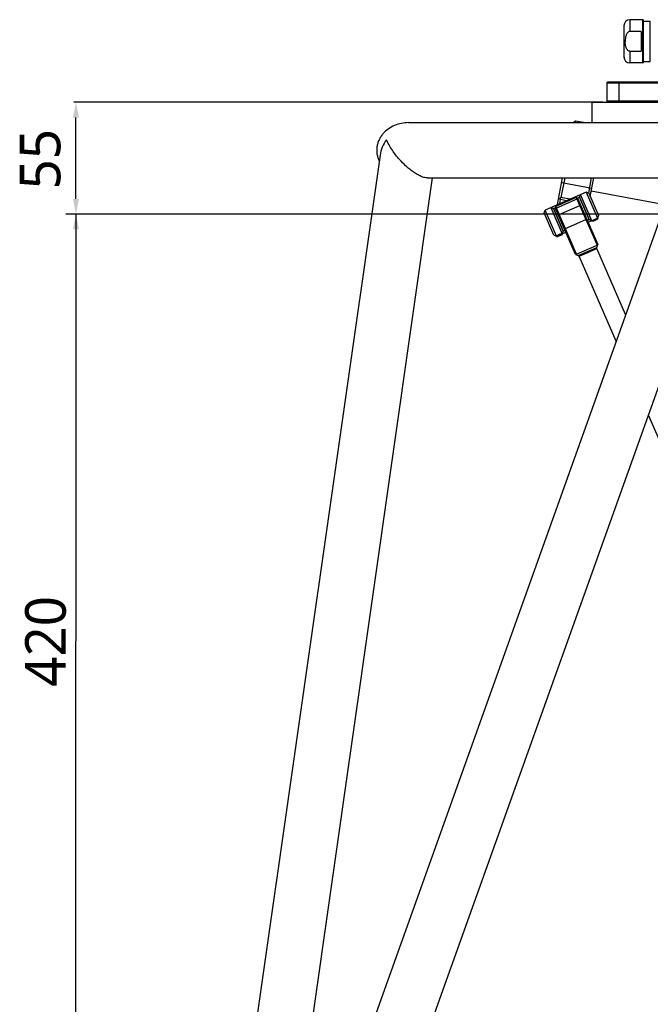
# Model space of a CAD drawing. Header units: millimetres. Extents: x 0 to 2550, y 0 to 1188.
# Tile 181 of 221: x 1290 to 1414, y 407 to 601. Entities that reach past the tile are written whole.
import ezdxf

# ---------------------------------------------------------------- set-up
doc = ezdxf.new("R2010")
doc.units = ezdxf.units.MM
doc.header["$LTSCALE"] = 46.255
doc.layers.get('0').update_dxf_attribs({"linetype": 'CONTINUOUS'})
for name, color, linetype in [('1613603_PBL7', 7, 'CONTINUOUS'), ('DR1SM11P1002_PBL29', 7, 'CONTINUOUS'), ('DR1SM11P1003_PBL5', 7, 'CONTINUOUS'), ('M2000103_PBL14', 7, 'CONTINUOUS'), ('M2200202_PBL9', 7, 'CONTINUOUS'), ('M2200301_PBL103', 7, 'CONTINUOUS'), ('M2300101_PBL18', 7, 'CONTINUOUS'), ('M2300202_PBL16', 7, 'CONTINUOUS'), ('M2300301_PBL23', 7, 'CONTINUOUS'), ('P9190001_MAGNET_PBL3', 7, 'CONTINUOUS'), ('SSHH-ST-M3-5_203_PBL21', 7, 'CONTINUOUS'), ('SSHH-ST-M3-5_203_PBL22', 7, 'CONTINUOUS'), ('WFM_0608_06_2_PBL19', 7, 'CONTINUOUS'), ('WFM_0608_06_2_PBL20', 7, 'CONTINUOUS')]:
    doc.layers.add(name, color=color, linetype=linetype)
doc.styles.get("Standard").update_dxf_attribs({"font": 'malgun.ttf'})

# ---------------------------------------------------------------- blocks, each defined once
blk = doc.blocks.new('DDDD')
at = {"color": 134}
for p, q in [((2029.82, 3147.14), (1633.72, 3147.14)), ((1638.72, 3147.14), (1638.72, 2937.14)), ((1638.72, 2727.14), (1638.72, 2937.14))]:
    blk.add_line(p, q, dxfattribs=at)
at = {"color": 134, "linetype": 'ByBlock'}
for points in [[(1638.72, 3202.14), (1637.22, 3194.64), (1640.22, 3194.64)], [(1638.72, 3147.14), (1640.22, 3154.64), (1637.22, 3154.64)], [(1638.72, 3147.14), (1637.22, 3139.64), (1640.22, 3139.64)]]:
    blk.add_solid(points, dxfattribs=at)
at = {"layer": '1613603_PBL7', "color": 7}
for p, q in [((1908.17, 3239.78), (1908.17, 3224.48)), ((1917.52, 3242.78), (1911.17, 3242.78)), ((1917.62, 3242.68), (1917.62, 3221.58)), ((1917.72, 3241.98), (1921.07, 3241.98)), ((1916.67, 3236.94), (1911.17, 3236.94)), ((1916.67, 3236.94), (1916.67, 3227.31)), ((1908.81, 3232.13), (1908.81, 3232.08)), ((1911.17, 3227.31), (1916.67, 3227.31)), ((1917.52, 3221.48), (1911.17, 3221.48)), ((1917.72, 3222.28), (1921.07, 3222.28))]:
    blk.add_line(p, q, dxfattribs=at)
at = {"layer": '1613603_PBL7', "color": 2}
for p, q in [((1911.17, 3242.78), (1911.17, 3236.94)), ((1917.52, 3221.48), (1917.52, 3242.78)), ((1917.72, 3241.98), (1917.72, 3222.28)), ((1921.07, 3222.28), (1921.07, 3241.98)), ((1911.17, 3227.31), (1911.17, 3221.48))]:
    blk.add_line(p, q, dxfattribs=at)
at = {"layer": '1613603_PBL7', "color": 7}
for centre, radius, start, end in [((1911.17, 3239.78), 3, 90, 180), ((1917.52, 3242.68), 0.1, 0, 90), ((1917.72, 3242.08), 0.1, 180, 270), ((1921.07, 3242.08), 0.1, 270, 0), ((1911.17, 3224.48), 3, 180, 270), ((1917.52, 3221.58), 0.1, 270, 0), ((1917.72, 3222.18), 0.1, 90, 180), ((1921.07, 3222.18), 0.1, 0, 90)]:
    blk.add_arc(centre, radius, start, end, dxfattribs=at)
for points, knots in [([(1911.17, 3236.94), (1910.93, 3236.94), (1910.44, 3236.8), (1909.88, 3236.31), (1909.48, 3235.69), (1909.11, 3234.79), (1908.86, 3233.59), (1908.81, 3232.61), (1908.81, 3232.13)], [0, 0, 0, 0, 0.124089, 0.248829, 0.373933, 0.499176, 0.749487, 1, 1, 1, 1]), ([(1911.17, 3227.31), (1910.93, 3227.31), (1910.44, 3227.45), (1909.89, 3227.93), (1909.49, 3228.54), (1909.12, 3229.44), (1908.87, 3230.63), (1908.81, 3231.6), (1908.81, 3232.08)], [0, 0, 0, 0, 0.124109, 0.248853, 0.373958, 0.499198, 0.749498, 1, 1, 1, 1])]:
    blk.add_open_spline(points, degree=3, knots=knots, dxfattribs=at)
at = {"layer": 'DR1SM11P1002_PBL29', "color": 7}
for p, q in [((1892.51, 3192.14), (1892.51, 3202.14)), ((1892.51, 3202.14), (2062.41, 3202.14)), ((1892.51, 3192.14), (2056.24, 3192.14))]:
    blk.add_line(p, q, dxfattribs=at)
at = {"layer": 'DR1SM11P1003_PBL5', "color": 7}
for p, q in [((1802.32, 3192.14), (1892.51, 3192.14)), ((1937.38, 3177.16), (1700.57, 2514.08)), ((1788.25, 3176.21), (1688.86, 2480.46)), ((1721.62, 2492.14), (1961.95, 3165.06)), ((1734.84, 2610.04), (1814.11, 3164.94)), ((1811.54, 3164.94), (1933.02, 3164.94))]:
    blk.add_line(p, q, dxfattribs=at)
for points, knots in [([(1802.32, 3192.14), (1801.13, 3192.14), (1798.76, 3191.91), (1795.34, 3190.86), (1792.21, 3189.12), (1790, 3187.1), (1788.58, 3185.2), (1787.71, 3183.64), (1787.08, 3181.97), (1786.69, 3180.23), (1786.57, 3178.45), (1786.72, 3176.67), (1787.13, 3174.93), (1787.57, 3173.83), (1787.83, 3173.29)], [0, 0, 0, 0, 0.124974, 0.249931, 0.374855, 0.499725, 0.562269, 0.624808, 0.687343, 0.749874, 0.812403, 0.874933, 0.937465, 1, 1, 1, 1]), ([(1791.42, 3183.69), (1790.6, 3182.56), (1789.22, 3180.18), (1788.44, 3177.53), (1788.25, 3176.21)], [0, 0, 0, 0, 0.511663, 1, 1, 1, 1]), ([(1794.32, 3178.54), (1793.73, 3179.4), (1792.69, 3181.08), (1791.79, 3182.84), (1791.42, 3183.69)], [0, 0, 0, 0, 0.528695, 1, 1, 1, 1]), ([(1797.84, 3174.01), (1797.18, 3174.76), (1795.96, 3176.23), (1794.83, 3177.78), (1794.32, 3178.54)], [0, 0, 0, 0, 0.521221, 1, 1, 1, 1]), ([(1811.54, 3164.94), (1811.07, 3164.94), (1810.32, 3165.05), (1809.28, 3165.35), (1808.03, 3165.82), (1806.4, 3166.66), (1804.46, 3167.93), (1802.59, 3169.37), (1800.34, 3171.35), (1798.8, 3172.94), (1797.84, 3174.01)], [0, 0, 0, 0, 0.084221, 0.13537, 0.192623, 0.322274, 0.463239, 0.605494, 0.743498, 1, 1, 1, 1])]:
    blk.add_open_spline(points, degree=3, knots=knots, dxfattribs=at)
at = {"layer": 'M2000103_PBL14', "color": 7}
for p, q in [((1900.27, 3212.14), (1899.77, 3211.64)), ((1899.77, 3211.64), (1899.77, 3202.64)), ((1899.77, 3211.64), (1933.11, 3211.64)), ((1900.27, 3212.14), (1933.11, 3212.14)), ((1900.27, 3202.14), (1899.77, 3202.64)), ((1933.11, 3202.64), (1899.77, 3202.64))]:
    blk.add_line(p, q, dxfattribs=at)
at = {"layer": 'M2000103_PBL14', "color": 2}
for p, q in [((1905.99, 3212.14), (1905.63, 3211.64)), ((1905.63, 3211.64), (1905.63, 3202.64)), ((1905.99, 3202.14), (1905.63, 3202.64))]:
    blk.add_line(p, q, dxfattribs=at)
at = {"layer": 'M2200202_PBL9', "color": 7}
for p, q in [((1883.26, 3192.26), (1883.24, 3192.14)), ((1883.26, 3192.26), (1884.43, 3193.05)), ((1884.43, 3193.05), (1884.25, 3192.14)), ((1884.43, 3193.05), (1889.23, 3192.14)), ((1875.58, 3151.83), (1878.07, 3164.94)), ((1879.08, 3164.94), (1877.25, 3155.28)), ((1890.89, 3157.44), (1892.32, 3164.94)), ((1891.61, 3155.85), (1893.34, 3164.94)), ((1876.69, 3152.32), (1877.06, 3154.31)), ((1876.72, 3154.89), (1877.06, 3154.31)), ((1879.97, 3153.75), (1877.06, 3154.31)), ((1881.59, 3154.46), (1877.25, 3155.28))]:
    blk.add_line(p, q, dxfattribs=at)
at = {"layer": 'M2200202_PBL9', "color": 2}
blk.add_line((1877.66, 3162.78), (1892.39, 3159.98), dxfattribs=at)
at = {"layer": 'M2200202_PBL9', "color": 7}
for centre, radius, start, end in [((1863.6, 3175.39), 24.34, 300.8488, 302.6089), ((1864.77, 3171.5), 20.46, 305.7225, 307.579)]:
    blk.add_arc(centre, radius, start, end, dxfattribs=at)
at = {"layer": 'M2200301_PBL103', "color": 7}
blk.add_line((1928.27, 3151.64), (1892.11, 3158.51), dxfattribs=at)
at = {"layer": 'M2300101_PBL18', "color": 7}
for p, q in [((1889.6, 3157.96), (1869.44, 3149.16)), ((1889.6, 3157.96), (1895.2, 3145.12)), ((1890.92, 3157.44), (1889.6, 3157.96)), ((1890.92, 3157.44), (1895.72, 3146.44)), ((1886.33, 3155.44), (1886.85, 3156.76)), ((1891.13, 3144.44), (1886.33, 3155.44)), ((1892.45, 3143.92), (1886.85, 3156.76)), ((1868.92, 3147.84), (1869.44, 3149.16)), ((1873.72, 3136.84), (1868.92, 3147.84)), ((1875.04, 3136.32), (1869.44, 3149.16)), ((1872.19, 3150.36), (1877.79, 3137.52)), ((1873.5, 3149.84), (1872.19, 3150.36)), ((1873.5, 3149.84), (1878.3, 3138.84)), ((1890.62, 3143.12), (1895.2, 3145.12)), ((1891.13, 3144.44), (1892.45, 3143.92)), ((1895.72, 3146.44), (1895.2, 3145.12)), ((1878.3, 3138.84), (1877.79, 3137.52)), ((1877.79, 3137.52), (1879.62, 3138.32)), ((1873.72, 3136.84), (1875.04, 3136.32))]:
    blk.add_line(p, q, dxfattribs=at)
at = {"layer": 'M2300101_PBL18', "color": 2}
for p, q in [((1877.89, 3152.3), (1877.69, 3152.76)), ((1881.55, 3153.9), (1881.35, 3154.36))]:
    blk.add_line(p, q, dxfattribs=at)
at = {"layer": 'M2300101_PBL18', "color": 134}
blk.add_open_spline([(1877.79, 3137.52), (1877.79, 3137.52), (1877.76, 3137.52), (1877.63, 3137.49), (1877.43, 3137.44), (1877.17, 3137.37), (1876.86, 3137.28), (1876.52, 3137.15), (1876.19, 3137), (1875.86, 3136.84), (1875.58, 3136.68), (1875.35, 3136.54), (1875.17, 3136.42), (1875.06, 3136.34), (1875.04, 3136.32), (1875.04, 3136.32)], degree=3, dxfattribs=at)
at = {"layer": 'M2300202_PBL16', "color": 7}
for p, q in [((1884.76, 3155.3), (1874.68, 3150.9)), ((1884.76, 3155.3), (1894.96, 3131.93)), ((1885.42, 3155.04), (1884.76, 3155.3)), ((1885.42, 3155.04), (1895.42, 3132.13)), ((1874.42, 3150.24), (1874.68, 3150.9)), ((1884.42, 3127.33), (1874.42, 3150.24)), ((1884.88, 3127.53), (1874.68, 3150.9)), ((1876.39, 3146.97), (1886.47, 3151.37)), ((1886.47, 3151.37), (1887.08, 3151.23)), ((1876.39, 3146.97), (1876.08, 3146.43)), ((1879.39, 3140.09), (1889.47, 3144.49)), ((1889.47, 3144.49), (1889.99, 3144.57)), ((1879.39, 3140.09), (1878.99, 3139.77)), ((1884.88, 3127.53), (1894.96, 3131.93)), ((1885.74, 3126.81), (1894.9, 3130.81)), ((1894.9, 3130.81), (1895.42, 3132.13)), ((1894.96, 3131.93), (1895.29, 3131.8)), ((1884.42, 3127.33), (1885.74, 3126.81)), ((1884.75, 3127.2), (1884.88, 3127.53))]:
    blk.add_line(p, q, dxfattribs=at)
at = {"layer": 'M2300202_PBL16', "color": 2}
for p, q in [((1885.11, 3154.5), (1875.03, 3150.1)), ((1885.74, 3154.3), (1885.11, 3154.5)), ((1874.74, 3149.5), (1875.03, 3150.1))]:
    blk.add_line(p, q, dxfattribs=at)
at = {"layer": 'M2300301_PBL23', "color": 7}
for p, q in [((1886.15, 3126.45), (1890.52, 3128.35)), ((1890.52, 3128.35), (1894.89, 3130.26)), ((1894.87, 3130.25), (1894.67, 3130.71)), ((1909.05, 3097.81), (1894.89, 3130.26)), ((1886.17, 3126.45), (1885.96, 3126.91)), ((1904.37, 3084.71), (1886.15, 3126.45)), ((2029.75, 2797.42), (1920.25, 3048.31))]:
    blk.add_line(p, q, dxfattribs=at)
at = {"layer": 'P9190001_MAGNET_PBL3', "color": 134}
for p, q in [((1897.77, 3202.14), (1637.72, 3202.14)), ((1638.72, 3154.64), (1638.72, 3194.64)), ((1899.59, 3147.14), (1637.72, 3147.14))]:
    blk.add_line(p, q, dxfattribs=at)
at = {"layer": 'P9190001_MAGNET_PBL3', "color": 1}
blk.add_line((2032.32, 3147.14), (1878.99, 3147.14), dxfattribs=at)
at = {"layer": 'SSHH-ST-M3-5_203_PBL21', "color": 7}
for p, q in [((1875.04, 3136.32), (1875.16, 3136.05)), ((1877.91, 3137.25), (1875.16, 3136.05)), ((1875.42, 3135.95), (1875.16, 3136.05)), ((1877.8, 3136.99), (1875.42, 3135.95)), ((1877.79, 3137.52), (1877.91, 3137.25)), ((1877.8, 3136.99), (1877.91, 3137.25))]:
    blk.add_line(p, q, dxfattribs=at)
at = {"layer": 'SSHH-ST-M3-5_203_PBL22', "color": 7}
for p, q in [((1892.45, 3143.92), (1892.57, 3143.65)), ((1895.32, 3144.85), (1892.57, 3143.65)), ((1892.83, 3143.55), (1892.57, 3143.65)), ((1895.22, 3144.59), (1892.83, 3143.55)), ((1895.2, 3145.12), (1895.32, 3144.85)), ((1895.22, 3144.59), (1895.32, 3144.85))]:
    blk.add_line(p, q, dxfattribs=at)
at = {"layer": 'WFM_0608_06_2_PBL19', "color": 7}
for p, q in [((1873.5, 3149.84), (1874.42, 3150.24)), ((1878.3, 3138.84), (1873.5, 3149.84)), ((1874.42, 3150.24), (1874.77, 3149.44)), ((1879.22, 3139.24), (1878.3, 3138.84))]:
    blk.add_line(p, q, dxfattribs=at)
at = {"layer": 'WFM_0608_06_2_PBL20', "color": 7}
for p, q in [((1885.42, 3155.04), (1886.33, 3155.44)), ((1885.77, 3154.24), (1885.42, 3155.04)), ((1886.33, 3155.44), (1891.13, 3144.44)), ((1891.13, 3144.44), (1890.22, 3144.04))]:
    blk.add_line(p, q, dxfattribs=at)
at = {"color": 134}
blk.add_text('420', height=20, rotation=90, dxfattribs=at).set_placement((1633.72, 2914.63))
at = {"layer": 'P9190001_MAGNET_PBL3', "color": 134}
blk.add_text('55', height=20, rotation=90, dxfattribs=at).set_placement((1631.05, 3159.27))

msp = doc.modelspace()

# ---------------------------------------------------------------- block references
at = {"xscale": 0.4, "yscale": 0.4, "zscale": 0.4}
msp.add_blockref('DDDD', (645.9319, -695.924), dxfattribs=at)

doc.saveas('drawing.dxf')
